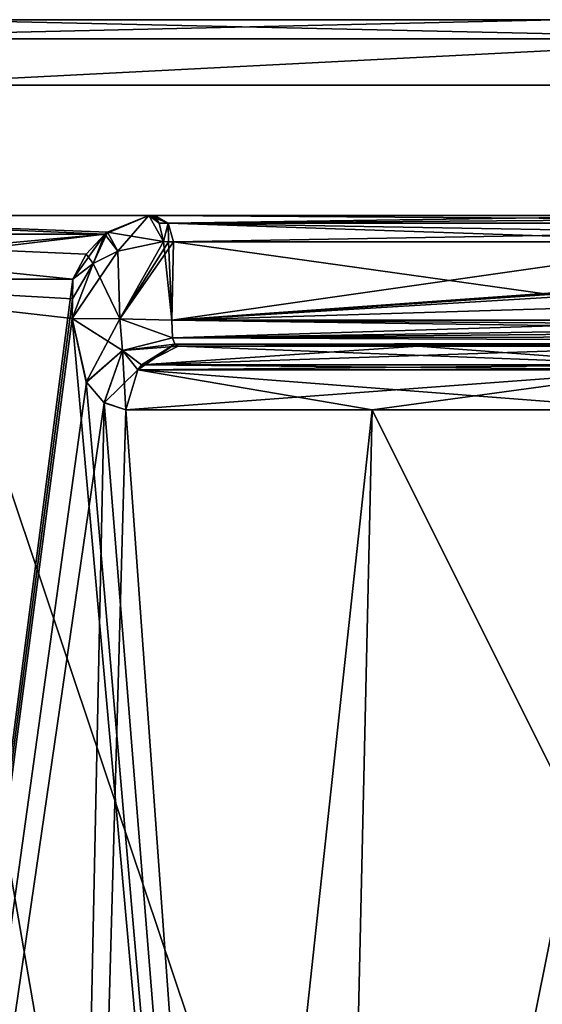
# Model space of a CAD drawing. Header units: millimetres. Extents: x -322 to 175, y 0 to 232.
# Tile 32 of 157: x -166.89 to -162.89, y 83.06 to 90.6. Entities that reach past the tile are written whole.
import ezdxf

# ---------------------------------------------------------------- set-up
doc = ezdxf.new("R2010")
doc.units = ezdxf.units.MM
doc.header["$LTSCALE"] = 65.185185
for name, color, linetype in [('1302', 7, 'CONTINUOUS'), ('1303', 7, 'CONTINUOUS'), ('1305', 7, 'CONTINUOUS'), ('1306', 7, 'CONTINUOUS'), ('1324', 7, 'CONTINUOUS'), ('1325', 7, 'CONTINUOUS'), ('1356', 7, 'CONTINUOUS'), ('1357', 7, 'CONTINUOUS'), ('1363', 7, 'CONTINUOUS'), ('1365', 7, 'CONTINUOUS'), ('1366', 7, 'CONTINUOUS'), ('1367', 7, 'CONTINUOUS'), ('1377', 7, 'CONTINUOUS'), ('1378', 7, 'CONTINUOUS'), ('1379', 7, 'CONTINUOUS'), ('1380', 7, 'CONTINUOUS'), ('1433', 7, 'CONTINUOUS'), ('1440', 7, 'CONTINUOUS'), ('1441', 7, 'CONTINUOUS'), ('1442', 7, 'CONTINUOUS'), ('1443', 7, 'CONTINUOUS'), ('1444', 7, 'CONTINUOUS'), ('1445', 7, 'CONTINUOUS'), ('1468', 7, 'CONTINUOUS'), ('1469', 7, 'CONTINUOUS'), ('1470', 7, 'CONTINUOUS'), ('1471', 7, 'CONTINUOUS')]:
    doc.layers.add(name, color=color, linetype=linetype)

msp = doc.modelspace()

# ---------------------------------------------------------------- linework, layer by layer
at = {"layer": '1302', "color": 7, "linetype": 'CONTINUOUS', "true_color": 0xe0f2ff}
for points in [[(-167.5999, 90.6, -12.7792), (-171.75, 90.6), (-132.4001, 90.6, -12.7792), (-167.5999, 90.6, -12.7792)], [(-132.4001, 90.6, -12.7792), (-171.75, 90.6), (-128.25, 90.6), (-132.4001, 90.6, -12.7792)], [(-128.25, 90.6), (-171.75, 90.6), (-167.5999, 90.6, 12.7792), (-128.25, 90.6)], [(-162.7878, 90.6, -17.5936), (-167.5999, 90.6, -12.7792), (-137.2122, 90.6, -17.5936), (-162.7878, 90.6, -17.5936)], [(-137.2122, 90.6, -17.5936), (-167.5999, 90.6, -12.7792), (-132.4001, 90.6, -12.7792), (-137.2122, 90.6, -17.5936)], [(-132.4001, 90.6, 12.7792), (-128.25, 90.6), (-167.5999, 90.6, 12.7792), (-132.4001, 90.6, 12.7792)], [(-162.7878, 90.6, 17.5936), (-132.4001, 90.6, 12.7792), (-167.5999, 90.6, 12.7792), (-162.7878, 90.6, 17.5936)]]:
    msp.add_3dface(points, dxfattribs=at)
at = {"layer": '1303', "color": 7, "linetype": 'CONTINUOUS', "true_color": 0xe0f2ff}
for points in [[(-168.0007, 61.6, 13.0782), (-163.0783, 61.6, 18.0006), (-168.0006, 90.1, 13.0782), (-168.0007, 61.6, 13.0782)], [(-168.0006, 90.1, 13.0782), (-163.0783, 61.6, 18.0006), (-156.8756, 90.1, 21.161), (-168.0006, 90.1, 13.0782)], [(-163.0783, 61.6, 18.0006), (-156.8755, 61.6, 21.1611), (-156.8756, 90.1, 21.161), (-163.0783, 61.6, 18.0006)]]:
    msp.add_3dface(points, dxfattribs=at)
at = {"layer": '1305', "color": 7, "linetype": 'CONTINUOUS', "true_color": 0xe0f2ff}
for points in [[(-160.8052, 68.6793, -19.4502), (-169.08, 65.7661, -11.4462), (-168.0006, 90.1, -13.0782), (-160.8052, 68.6793, -19.4502)], [(-156.8756, 90.1, -21.161), (-160.8052, 68.6793, -19.4502), (-168.0006, 90.1, -13.0782), (-156.8756, 90.1, -21.161)]]:
    msp.add_3dface(points, dxfattribs=at)
at = {"layer": '1306', "color": 7, "linetype": 'CONTINUOUS', "true_color": 0xe0f2ff}
for points in [[(-169.5428, 89.1, 0.0001), (-165.8986, 89.1, -11.3647), (-157.4977, 89.1, 0), (-169.5428, 89.1, 0.0001)], [(-165.8985, 89.1, 11.3647), (-169.5428, 89.1, 0.0001), (-165.8746, 89.1, 11.347), (-165.8985, 89.1, 11.3647)], [(-165.8746, 89.1, 11.347), (-169.5428, 89.1, 0.0001), (-165.8525, 89.1, 11.3271), (-165.8746, 89.1, 11.347)], [(-165.8525, 89.1, 11.3271), (-169.5428, 89.1, 0.0001), (-161.6751, 89.1, 7.1496), (-165.8525, 89.1, 11.3271)], [(-161.6751, 89.1, 7.1496), (-169.5428, 89.1, 0.0001), (-157.4977, 89.1, 2.9722), (-161.6751, 89.1, 7.1496)], [(-157.4977, 89.1, 2.9722), (-169.5428, 89.1, 0.0001), (-157.4977, 89.1, 0), (-157.4977, 89.1, 2.9722)], [(-165.8986, 89.1, -11.3647), (-161.6751, 89.1, -7.1496), (-157.4977, 89.1, 0), (-165.8986, 89.1, -11.3647)], [(-165.8525, 89.1, -11.327), (-161.6751, 89.1, -7.1496), (-165.8986, 89.1, -11.3647), (-165.8525, 89.1, -11.327)], [(-165.8746, 89.1, -11.347), (-165.8525, 89.1, -11.327), (-165.8986, 89.1, -11.3647), (-165.8746, 89.1, -11.347)]]:
    msp.add_3dface(points, dxfattribs=at)
at = {"layer": '1324', "color": 7, "linetype": 'CONTINUOUS', "true_color": 0xe0f2ff}
for points in [[(-166.4813, 88.6131, 11.405), (-166.4841, 88.4631, 11.4078), (-169.6722, 64.0991, 6.3917), (-166.4813, 88.6131, 11.405)], [(-169.1316, 88.6131, 5.974), (-166.4813, 88.6131, 11.405), (-169.6722, 64.0991, 6.3917), (-169.1316, 88.6131, 5.974)], [(-166.4841, 88.4631, 11.4078), (-166.4869, 88.3131, 11.4107), (-169.6722, 64.0991, 6.3917), (-166.4841, 88.4631, 11.4078)], [(-166.4869, 88.3131, 11.4107), (-166.3771, 87.8239, 11.59), (-169.6722, 64.0991, 6.3917), (-166.4869, 88.3131, 11.4107)], [(-166.3771, 87.8239, 11.59), (-166.2411, 87.6678, 11.7867), (-169.6722, 64.0991, 6.3917), (-166.3771, 87.8239, 11.59)], [(-169.6722, 64.0991, 6.3917), (-166.2411, 87.6678, 11.7867), (-166.7341, 64.0991, 12.1582), (-169.6722, 64.0991, 6.3917)], [(-166.2411, 87.6678, 11.7867), (-166.0753, 87.6131, 12.0143), (-166.7341, 64.0991, 12.1582), (-166.2411, 87.6678, 11.7867)], [(-164.1908, 87.6131, 14.1908), (-162.0143, 87.6131, 16.0753), (-166.7341, 64.0991, 12.1582), (-164.1908, 87.6131, 14.1908)], [(-166.7341, 64.0991, 12.1582), (-162.0143, 87.6131, 16.0753), (-162.158, 64.0991, 16.7342), (-166.7341, 64.0991, 12.1582)], [(-166.0753, 87.6131, 12.0143), (-164.1908, 87.6131, 14.1908), (-166.7341, 64.0991, 12.1582), (-166.0753, 87.6131, 12.0143)]]:
    msp.add_3dface(points, dxfattribs=at)
at = {"layer": '1325', "color": 7, "linetype": 'CONTINUOUS', "true_color": 0xe0f2ff}
for points in [[(-170.1411, 64.0991, -4.7102), (-164.6389, 67.7748, -14.4769), (-169.1316, 88.6131, -5.974), (-170.1411, 64.0991, -4.7102)], [(-169.1316, 88.6131, -5.974), (-164.6389, 67.7748, -14.4769), (-166.4869, 88.3131, -11.4107), (-169.1316, 88.6131, -5.974)], [(-166.4813, 88.6131, -11.405), (-169.1316, 88.6131, -5.974), (-166.4841, 88.4631, -11.4078), (-166.4813, 88.6131, -11.405)], [(-166.4841, 88.4631, -11.4078), (-169.1316, 88.6131, -5.974), (-166.4869, 88.3131, -11.4107), (-166.4841, 88.4631, -11.4078)], [(-166.4869, 88.3131, -11.4107), (-164.6389, 67.7748, -14.4769), (-166.3782, 87.8258, -11.5883), (-166.4869, 88.3131, -11.4107)], [(-166.3782, 87.8258, -11.5883), (-164.6389, 67.7748, -14.4769), (-166.2423, 87.6687, -11.785), (-166.3782, 87.8258, -11.5883)], [(-166.2423, 87.6687, -11.785), (-164.6389, 67.7748, -14.4769), (-166.0753, 87.6131, -12.0143), (-166.2423, 87.6687, -11.785)], [(-166.0753, 87.6131, -12.0143), (-164.6389, 67.7748, -14.4769), (-164.1908, 87.6131, -14.1908), (-166.0753, 87.6131, -12.0143)], [(-164.6389, 67.7748, -14.4769), (-155.2859, 69.7951, -19.8434), (-164.1908, 87.6131, -14.1908), (-164.6389, 67.7748, -14.4769)], [(-164.1908, 87.6131, -14.1908), (-155.2859, 69.7951, -19.8434), (-162.0143, 87.6131, -16.0753), (-164.1908, 87.6131, -14.1908)]]:
    msp.add_3dface(points, dxfattribs=at)
at = {"layer": '1356', "color": 7, "linetype": 'CONTINUOUS', "true_color": 0xe0f2ff}
for points in [[(-167.5999, 90.6, 12.7792), (-169.1422, 90.4536, 11.0518), (-161.0518, 90.4536, 19.1422), (-167.5999, 90.6, 12.7792)], [(-162.7878, 90.6, 17.5936), (-167.5999, 90.6, 12.7792), (-161.0518, 90.4536, 19.1422), (-162.7878, 90.6, 17.5936)], [(-169.1422, 90.4536, 11.0518), (-168.0006, 90.1, 13.0782), (-161.0518, 90.4536, 19.1422), (-169.1422, 90.4536, 11.0518)], [(-168.0006, 90.1, 13.0782), (-156.8756, 90.1, 21.161), (-161.0518, 90.4536, 19.1422), (-168.0006, 90.1, 13.0782)]]:
    msp.add_3dface(points, dxfattribs=at)
at = {"layer": '1357', "color": 7, "linetype": 'CONTINUOUS', "true_color": 0xe0f2ff}
for points in [[(-167.5999, 90.6, -12.7792), (-162.7878, 90.6, -17.5936), (-169.1422, 90.4536, -11.0518), (-167.5999, 90.6, -12.7792)], [(-162.7878, 90.6, -17.5936), (-161.0518, 90.4536, -19.1422), (-169.1422, 90.4536, -11.0518), (-162.7878, 90.6, -17.5936)], [(-161.0518, 90.4536, -19.1422), (-168.0006, 90.1, -13.0782), (-169.1422, 90.4536, -11.0518), (-161.0518, 90.4536, -19.1422)], [(-156.8756, 90.1, -21.161), (-168.0006, 90.1, -13.0782), (-161.0518, 90.4536, -19.1422), (-156.8756, 90.1, -21.161)]]:
    msp.add_3dface(points, dxfattribs=at)
at = {"layer": '1363', "color": 7, "linetype": 'CONTINUOUS', "true_color": 0xe0f2ff}
for points in [[(-163.8374, 88.1, -13.8374), (-157.6134, 88.1, -11.5732), (-165.6749, 88.1, -11.7151), (-163.8374, 88.1, -13.8374)], [(-165.6749, 88.1, -11.7151), (-157.6134, 88.1, -11.5732), (-161.5732, 88.1, -7.6134), (-165.6749, 88.1, -11.7151)], [(-161.7151, 88.1, -15.6749), (-157.6134, 88.1, -11.5732), (-163.8374, 88.1, -13.8374), (-161.7151, 88.1, -15.6749)]]:
    msp.add_3dface(points, dxfattribs=at)
at = {"layer": '1365', "color": 7, "linetype": 'CONTINUOUS', "true_color": 0xe0f2ff}
for points in [[(-165.7224, 88.3, -11.4798), (-161.4293, 88.3, -7.1867), (-165.7111, 88.9, -11.4685), (-165.7224, 88.3, -11.4798)], [(-165.7111, 88.9, -11.4685), (-161.4293, 88.3, -7.1867), (-161.5335, 88.9, -7.2908), (-165.7111, 88.9, -11.4685)]]:
    msp.add_3dface(points, dxfattribs=at)
at = {"layer": '1366', "color": 7, "linetype": 'CONTINUOUS', "true_color": 0xe0f2ff}
for points in [[(-165.6749, 88.1, 11.7151), (-161.5732, 88.1, 7.6134), (-155.1011, 88.1, 9.0609), (-165.6749, 88.1, 11.7151)], [(-163.8374, 88.1, 13.8374), (-165.6749, 88.1, 11.7151), (-158.4081, 88.1, 12.3679), (-163.8374, 88.1, 13.8374)], [(-158.4081, 88.1, 12.3679), (-165.6749, 88.1, 11.7151), (-155.1011, 88.1, 9.0609), (-158.4081, 88.1, 12.3679)], [(-161.7151, 88.1, 15.6749), (-163.8374, 88.1, 13.8374), (-158.4081, 88.1, 12.3679), (-161.7151, 88.1, 15.6749)]]:
    msp.add_3dface(points, dxfattribs=at)
at = {"layer": '1367', "color": 7, "linetype": 'CONTINUOUS', "true_color": 0xe0f2ff}
for points in [[(-157.3576, 88.9, 3.1149), (-157.2408, 88.8769, 2.9981), (-165.7224, 88.3, 11.4798), (-157.3576, 88.9, 3.1149)], [(-161.5343, 88.9, 7.2917), (-157.3576, 88.9, 3.1149), (-165.7224, 88.3, 11.4798), (-161.5343, 88.9, 7.2917)], [(-165.7111, 88.9, 11.4685), (-161.5343, 88.9, 7.2917), (-165.7224, 88.3, 11.4798), (-165.7111, 88.9, 11.4685)], [(-157.2408, 88.8769, 2.9981), (-157.1499, 88.8177, 2.9072), (-165.7224, 88.3, 11.4798), (-157.2408, 88.8769, 2.9981)], [(-165.7224, 88.3, 11.4798), (-157.1499, 88.8177, 2.9072), (-157.1431, 88.5589, 2.9004), (-165.7224, 88.3, 11.4798)], [(-157.1363, 88.3, 2.8937), (-165.7224, 88.3, 11.4798), (-157.1431, 88.5589, 2.9004), (-157.1363, 88.3, 2.8937)]]:
    msp.add_3dface(points, dxfattribs=at)
at = {"layer": '1377', "color": 7, "linetype": 'CONTINUOUS', "true_color": 0xe0f2ff}
for points in [[(-161.6751, 89.1, -7.1496), (-165.8525, 89.1, -11.327), (-165.7525, 89.0414, -11.427), (-161.6751, 89.1, -7.1496)], [(-157.4977, 89.1, -2.9722), (-161.6751, 89.1, -7.1496), (-165.7525, 89.0414, -11.427), (-157.4977, 89.1, -2.9722)], [(-157.4977, 89.1, -2.9722), (-165.7525, 89.0414, -11.427), (-157.3977, 89.0414, -3.0722), (-157.4977, 89.1, -2.9722)], [(-165.7525, 89.0414, -11.427), (-165.7111, 88.9, -11.4685), (-157.3977, 89.0414, -3.0722), (-165.7525, 89.0414, -11.427)], [(-165.7111, 88.9, -11.4685), (-161.5335, 88.9, -7.2908), (-157.3977, 89.0414, -3.0722), (-165.7111, 88.9, -11.4685)]]:
    msp.add_3dface(points, dxfattribs=at)
at = {"layer": '1378', "color": 7, "linetype": 'CONTINUOUS', "true_color": 0xe0f2ff}
for points in [[(-161.4293, 88.3, -7.1867), (-165.7224, 88.3, -11.4798), (-165.7172, 88.1651, -11.5485), (-161.4293, 88.3, -7.1867)], [(-157.1363, 88.3, -2.8937), (-161.4293, 88.3, -7.1867), (-165.7172, 88.1651, -11.5485), (-157.1363, 88.3, -2.8937)], [(-157.1363, 88.3, -2.8937), (-165.7172, 88.1651, -11.5485), (-157.1471, 88.2399, -2.9176), (-157.1363, 88.3, -2.8937)], [(-157.1471, 88.2399, -2.9176), (-165.7172, 88.1651, -11.5485), (-157.1964, 88.1797, -3.0106), (-157.1471, 88.2399, -2.9176)], [(-157.1964, 88.1797, -3.0106), (-165.7172, 88.1651, -11.5485), (-157.2947, 88.1277, -3.1914), (-157.1964, 88.1797, -3.0106)], [(-165.7172, 88.1651, -11.5485), (-165.7006, 88.1172, -11.6261), (-157.2947, 88.1277, -3.1914), (-165.7172, 88.1651, -11.5485)], [(-165.7006, 88.1172, -11.6261), (-165.6749, 88.1, -11.7151), (-157.2947, 88.1277, -3.1914), (-165.7006, 88.1172, -11.6261)], [(-165.6749, 88.1, -11.7151), (-161.5732, 88.1, -7.6134), (-157.2947, 88.1277, -3.1914), (-165.6749, 88.1, -11.7151)]]:
    msp.add_3dface(points, dxfattribs=at)
at = {"layer": '1379', "color": 7, "linetype": 'CONTINUOUS', "true_color": 0xe0f2ff}
for points in [[(-165.8525, 89.1, 11.3271), (-161.6751, 89.1, 7.1496), (-157.3977, 89.0414, 3.0722), (-165.8525, 89.1, 11.3271)], [(-165.8525, 89.1, 11.3271), (-157.3977, 89.0414, 3.0722), (-165.7525, 89.0414, 11.427), (-165.8525, 89.1, 11.3271)], [(-157.3576, 88.9, 3.1149), (-161.5343, 88.9, 7.2917), (-165.7525, 89.0414, 11.427), (-157.3576, 88.9, 3.1149)], [(-157.3977, 89.0414, 3.0722), (-157.3576, 88.9, 3.1149), (-165.7525, 89.0414, 11.427), (-157.3977, 89.0414, 3.0722)], [(-161.5343, 88.9, 7.2917), (-165.7111, 88.9, 11.4685), (-165.7525, 89.0414, 11.427), (-161.5343, 88.9, 7.2917)]]:
    msp.add_3dface(points, dxfattribs=at)
at = {"layer": '1380', "color": 7, "linetype": 'CONTINUOUS', "true_color": 0xe0f2ff}
for points in [[(-165.7224, 88.3, 11.4798), (-157.1363, 88.3, 2.8937), (-157.1474, 88.2395, 2.918), (-165.7224, 88.3, 11.4798)], [(-165.7171, 88.1649, 11.5488), (-165.7224, 88.3, 11.4798), (-157.1968, 88.1794, 3.0114), (-165.7171, 88.1649, 11.5488)], [(-157.1968, 88.1794, 3.0114), (-165.7224, 88.3, 11.4798), (-157.1474, 88.2395, 2.918), (-157.1968, 88.1794, 3.0114)], [(-157.2949, 88.1276, 3.1918), (-165.7171, 88.1649, 11.5488), (-157.1968, 88.1794, 3.0114), (-157.2949, 88.1276, 3.1918)], [(-165.7005, 88.1171, 11.6263), (-165.7171, 88.1649, 11.5488), (-157.2949, 88.1276, 3.1918), (-165.7005, 88.1171, 11.6263)], [(-157.4715, 88.1, 3.5117), (-165.7005, 88.1171, 11.6263), (-157.2949, 88.1276, 3.1918), (-157.4715, 88.1, 3.5117)], [(-157.4715, 88.1, 3.5117), (-161.5732, 88.1, 7.6134), (-165.7005, 88.1171, 11.6263), (-157.4715, 88.1, 3.5117)], [(-161.5732, 88.1, 7.6134), (-165.6749, 88.1, 11.7151), (-165.7005, 88.1171, 11.6263), (-161.5732, 88.1, 7.6134)]]:
    msp.add_3dface(points, dxfattribs=at)
at = {"layer": '1433', "color": 7, "linetype": 'CONTINUOUS', "true_color": 0xe0f2ff}
for points in [[(-166.2352, 88.959, -11.4918), (-169.5428, 89.1, 0.0001), (-169.8917, 88.9582, 0), (-166.2352, 88.959, -11.4918)], [(-169.8917, 88.9582, 0), (-169.5428, 89.1, 0.0001), (-166.2352, 88.959, 11.4919), (-169.8917, 88.9582, 0)], [(-165.8986, 89.1, -11.3647), (-169.5428, 89.1, 0.0001), (-166.2166, 88.974, -11.4901), (-165.8986, 89.1, -11.3647)], [(-169.5428, 89.1, 0.0001), (-165.8985, 89.1, 11.3647), (-166.2352, 88.959, 11.4919), (-169.5428, 89.1, 0.0001)], [(-166.2166, 88.974, -11.4901), (-169.5428, 89.1, 0.0001), (-166.2352, 88.959, -11.4918), (-166.2166, 88.974, -11.4901)], [(-166.2352, 88.959, 11.4919), (-165.8985, 89.1, 11.3647), (-166.2167, 88.974, 11.4902), (-166.2352, 88.959, 11.4919)], [(-169.1316, 88.6131, 5.974), (-170.0426, 88.6131), (-166.2352, 88.959, 11.4919), (-169.1316, 88.6131, 5.974)], [(-170.0426, 88.6131), (-169.8917, 88.9582, 0), (-166.2352, 88.959, 11.4919), (-170.0426, 88.6131)], [(-166.2352, 88.959, -11.4918), (-169.8917, 88.9582, 0), (-166.3785, 88.8048, -11.4761), (-166.2352, 88.959, -11.4918)], [(-169.1316, 88.6131, -5.974), (-166.4813, 88.6131, -11.405), (-169.8917, 88.9582, 0), (-169.1316, 88.6131, -5.974)], [(-169.8917, 88.9582, 0), (-166.4813, 88.6131, -11.405), (-166.3785, 88.8048, -11.4761), (-169.8917, 88.9582, 0)], [(-166.4813, 88.6131, 11.405), (-169.1316, 88.6131, 5.974), (-166.2352, 88.959, 11.4919), (-166.4813, 88.6131, 11.405)], [(-166.4813, 88.6131, 11.405), (-166.2352, 88.959, 11.4919), (-166.3785, 88.8048, 11.4761), (-166.4813, 88.6131, 11.405)]]:
    msp.add_3dface(points, dxfattribs=at)
at = {"layer": '1440', "color": 7, "linetype": 'CONTINUOUS', "true_color": 0xe0f2ff}
for points in [[(-165.6749, 88.1, 11.7151), (-161.924, 87.9582, 15.9544), (-165.9544, 87.9582, 11.924), (-165.6749, 88.1, 11.7151)], [(-165.6749, 88.1, 11.7151), (-163.8374, 88.1, 13.8374), (-161.924, 87.9582, 15.9544), (-165.6749, 88.1, 11.7151)], [(-163.8374, 88.1, 13.8374), (-161.7151, 88.1, 15.6749), (-161.924, 87.9582, 15.9544), (-163.8374, 88.1, 13.8374)], [(-164.1908, 87.6131, 14.1908), (-166.0753, 87.6131, 12.0143), (-165.9824, 87.9204, 11.9449), (-164.1908, 87.6131, 14.1908)], [(-165.9544, 87.9582, 11.924), (-161.9449, 87.9204, 15.9824), (-165.9824, 87.9204, 11.9449), (-165.9544, 87.9582, 11.924)], [(-162.0143, 87.6131, 16.0753), (-164.1908, 87.6131, 14.1908), (-165.9824, 87.9204, 11.9449), (-162.0143, 87.6131, 16.0753)], [(-161.9449, 87.9204, 15.9824), (-162.0143, 87.6131, 16.0753), (-165.9824, 87.9204, 11.9449), (-161.9449, 87.9204, 15.9824)], [(-161.924, 87.9582, 15.9544), (-161.9449, 87.9204, 15.9824), (-165.9544, 87.9582, 11.924), (-161.924, 87.9582, 15.9544)]]:
    msp.add_3dface(points, dxfattribs=at)
at = {"layer": '1441', "color": 7, "linetype": 'CONTINUOUS', "true_color": 0xe0f2ff}
for points in [[(-166.3771, 87.8239, 11.59), (-166.4869, 88.3131, 11.4107), (-166.1005, 88.0672, 11.71), (-166.3771, 87.8239, 11.59)], [(-166.1005, 88.0672, 11.71), (-166.4869, 88.3131, 11.4107), (-166.1207, 88.3102, 11.6241), (-166.1005, 88.0672, 11.71)], [(-165.7224, 88.3, 11.4798), (-165.7171, 88.1649, 11.5488), (-166.1207, 88.3102, 11.6241), (-165.7224, 88.3, 11.4798)], [(-165.7171, 88.1649, 11.5488), (-166.1005, 88.0672, 11.71), (-166.1207, 88.3102, 11.6241), (-165.7171, 88.1649, 11.5488)], [(-165.7171, 88.1649, 11.5488), (-165.7005, 88.1171, 11.6263), (-166.1005, 88.0672, 11.71), (-165.7171, 88.1649, 11.5488)], [(-165.7005, 88.1171, 11.6263), (-165.6749, 88.1, 11.7151), (-166.1005, 88.0672, 11.71), (-165.7005, 88.1171, 11.6263)], [(-166.2411, 87.6678, 11.7867), (-166.3771, 87.8239, 11.59), (-166.1005, 88.0672, 11.71), (-166.2411, 87.6678, 11.7867)], [(-165.9824, 87.9204, 11.9449), (-166.2411, 87.6678, 11.7867), (-166.1005, 88.0672, 11.71), (-165.9824, 87.9204, 11.9449)], [(-165.6749, 88.1, 11.7151), (-165.9544, 87.9582, 11.924), (-166.1005, 88.0672, 11.71), (-165.6749, 88.1, 11.7151)], [(-165.9544, 87.9582, 11.924), (-165.9824, 87.9204, 11.9449), (-166.1005, 88.0672, 11.71), (-165.9544, 87.9582, 11.924)], [(-166.0753, 87.6131, 12.0143), (-166.2411, 87.6678, 11.7867), (-165.9824, 87.9204, 11.9449), (-166.0753, 87.6131, 12.0143)]]:
    msp.add_3dface(points, dxfattribs=at)
at = {"layer": '1442', "color": 7, "linetype": 'CONTINUOUS', "true_color": 0xe0f2ff}
for points in [[(-165.7878, 88.901, 11.5313), (-166.1207, 88.3102, 11.6241), (-166.1357, 88.8289, 11.6115), (-165.7878, 88.901, 11.5313)], [(-165.7479, 88.9005, 11.5018), (-166.1207, 88.3102, 11.6241), (-165.7878, 88.901, 11.5313), (-165.7479, 88.9005, 11.5018)], [(-165.7111, 88.9, 11.4685), (-166.1207, 88.3102, 11.6241), (-165.7479, 88.9005, 11.5018), (-165.7111, 88.9, 11.4685)], [(-165.7111, 88.9, 11.4685), (-165.7224, 88.3, 11.4798), (-166.1207, 88.3102, 11.6241), (-165.7111, 88.9, 11.4685)], [(-166.1207, 88.3102, 11.6241), (-166.4869, 88.3131, 11.4107), (-166.1357, 88.8289, 11.6115), (-166.1207, 88.3102, 11.6241)], [(-166.1357, 88.8289, 11.6115), (-166.4869, 88.3131, 11.4107), (-166.3263, 88.7344, 11.5462), (-166.1357, 88.8289, 11.6115)], [(-166.4869, 88.3131, 11.4107), (-166.4841, 88.4631, 11.4078), (-166.3263, 88.7344, 11.5462), (-166.4869, 88.3131, 11.4107)], [(-166.4841, 88.4631, 11.4078), (-166.4813, 88.6131, 11.405), (-166.3263, 88.7344, 11.5462), (-166.4841, 88.4631, 11.4078)]]:
    msp.add_3dface(points, dxfattribs=at)
at = {"layer": '1443', "color": 7, "linetype": 'CONTINUOUS', "true_color": 0xe0f2ff}
for points in [[(-166.1358, 88.8288, -11.6115), (-166.1208, 88.3102, -11.6241), (-165.7878, 88.901, -11.5313), (-166.1358, 88.8288, -11.6115)], [(-166.1208, 88.3102, -11.6241), (-165.7224, 88.3, -11.4798), (-165.7878, 88.901, -11.5313), (-166.1208, 88.3102, -11.6241)], [(-165.7878, 88.901, -11.5313), (-165.7224, 88.3, -11.4798), (-165.7479, 88.9005, -11.5018), (-165.7878, 88.901, -11.5313)], [(-165.7224, 88.3, -11.4798), (-165.7111, 88.9, -11.4685), (-165.7479, 88.9005, -11.5018), (-165.7224, 88.3, -11.4798)], [(-166.3263, 88.7344, -11.5462), (-166.1208, 88.3102, -11.6241), (-166.1358, 88.8288, -11.6115), (-166.3263, 88.7344, -11.5462)], [(-166.4841, 88.4631, -11.4078), (-166.4869, 88.3131, -11.4107), (-166.3263, 88.7344, -11.5462), (-166.4841, 88.4631, -11.4078)], [(-166.4869, 88.3131, -11.4107), (-166.1208, 88.3102, -11.6241), (-166.3263, 88.7344, -11.5462), (-166.4869, 88.3131, -11.4107)], [(-166.4813, 88.6131, -11.405), (-166.4841, 88.4631, -11.4078), (-166.3263, 88.7344, -11.5462), (-166.4813, 88.6131, -11.405)]]:
    msp.add_3dface(points, dxfattribs=at)
at = {"layer": '1444', "color": 7, "linetype": 'CONTINUOUS', "true_color": 0xe0f2ff}
for points in [[(-166.4869, 88.3131, -11.4107), (-166.3782, 87.8258, -11.5883), (-166.1208, 88.3102, -11.6241), (-166.4869, 88.3131, -11.4107)], [(-166.1208, 88.3102, -11.6241), (-166.3782, 87.8258, -11.5883), (-166.1004, 88.067, -11.7101), (-166.1208, 88.3102, -11.6241)], [(-165.7172, 88.1651, -11.5485), (-165.7224, 88.3, -11.4798), (-166.1208, 88.3102, -11.6241), (-165.7172, 88.1651, -11.5485)], [(-165.7172, 88.1651, -11.5485), (-166.1208, 88.3102, -11.6241), (-166.1004, 88.067, -11.7101), (-165.7172, 88.1651, -11.5485)], [(-165.7006, 88.1172, -11.6261), (-165.7172, 88.1651, -11.5485), (-166.1004, 88.067, -11.7101), (-165.7006, 88.1172, -11.6261)], [(-165.7006, 88.1172, -11.6261), (-166.1004, 88.067, -11.7101), (-165.9824, 87.9204, -11.9449), (-165.7006, 88.1172, -11.6261)], [(-165.7006, 88.1172, -11.6261), (-165.9824, 87.9204, -11.9449), (-165.9544, 87.9582, -11.924), (-165.7006, 88.1172, -11.6261)], [(-165.6749, 88.1, -11.7151), (-165.7006, 88.1172, -11.6261), (-165.9544, 87.9582, -11.924), (-165.6749, 88.1, -11.7151)], [(-166.3782, 87.8258, -11.5883), (-166.2423, 87.6687, -11.785), (-166.1004, 88.067, -11.7101), (-166.3782, 87.8258, -11.5883)], [(-166.2423, 87.6687, -11.785), (-166.0753, 87.6131, -12.0143), (-166.1004, 88.067, -11.7101), (-166.2423, 87.6687, -11.785)], [(-166.1004, 88.067, -11.7101), (-166.0753, 87.6131, -12.0143), (-165.9824, 87.9204, -11.9449), (-166.1004, 88.067, -11.7101)]]:
    msp.add_3dface(points, dxfattribs=at)
at = {"layer": '1445', "color": 7, "linetype": 'CONTINUOUS', "true_color": 0xe0f2ff}
for points in [[(-161.7151, 88.1, -15.6749), (-163.8374, 88.1, -13.8374), (-165.9544, 87.9582, -11.924), (-161.7151, 88.1, -15.6749)], [(-161.7151, 88.1, -15.6749), (-165.9544, 87.9582, -11.924), (-161.924, 87.9582, -15.9544), (-161.7151, 88.1, -15.6749)], [(-163.8374, 88.1, -13.8374), (-165.6749, 88.1, -11.7151), (-165.9544, 87.9582, -11.924), (-163.8374, 88.1, -13.8374)], [(-166.0753, 87.6131, -12.0143), (-164.1908, 87.6131, -14.1908), (-161.9449, 87.9204, -15.9824), (-166.0753, 87.6131, -12.0143)], [(-165.9824, 87.9204, -11.9449), (-166.0753, 87.6131, -12.0143), (-161.9449, 87.9204, -15.9824), (-165.9824, 87.9204, -11.9449)], [(-165.9544, 87.9582, -11.924), (-165.9824, 87.9204, -11.9449), (-161.924, 87.9582, -15.9544), (-165.9544, 87.9582, -11.924)], [(-161.924, 87.9582, -15.9544), (-165.9824, 87.9204, -11.9449), (-161.9449, 87.9204, -15.9824), (-161.924, 87.9582, -15.9544)], [(-164.1908, 87.6131, -14.1908), (-162.0143, 87.6131, -16.0753), (-161.9449, 87.9204, -15.9824), (-164.1908, 87.6131, -14.1908)]]:
    msp.add_3dface(points, dxfattribs=at)
at = {"layer": '1468', "color": 7, "linetype": 'CONTINUOUS', "true_color": 0xe0f2ff}
for points in [[(-165.8986, 89.1, -11.3647), (-166.2166, 88.974, -11.4901), (-165.7878, 88.901, -11.5313), (-165.8986, 89.1, -11.3647)], [(-165.8986, 89.1, -11.3647), (-165.7878, 88.901, -11.5313), (-165.8204, 89.0418, -11.4822), (-165.8986, 89.1, -11.3647)], [(-166.2352, 88.959, -11.4918), (-166.3785, 88.8048, -11.4761), (-166.3263, 88.7344, -11.5462), (-166.2352, 88.959, -11.4918)], [(-166.2352, 88.959, -11.4918), (-166.3263, 88.7344, -11.5462), (-166.1358, 88.8288, -11.6115), (-166.2352, 88.959, -11.4918)], [(-166.2166, 88.974, -11.4901), (-166.2352, 88.959, -11.4918), (-166.1358, 88.8288, -11.6115), (-166.2166, 88.974, -11.4901)], [(-166.2166, 88.974, -11.4901), (-166.1358, 88.8288, -11.6115), (-165.7878, 88.901, -11.5313), (-166.2166, 88.974, -11.4901)], [(-166.3785, 88.8048, -11.4761), (-166.4813, 88.6131, -11.405), (-166.3263, 88.7344, -11.5462), (-166.3785, 88.8048, -11.4761)]]:
    msp.add_3dface(points, dxfattribs=at)
at = {"layer": '1469', "color": 7, "linetype": 'CONTINUOUS', "true_color": 0xe0f2ff}
for points in [[(-165.8746, 89.1, -11.347), (-165.8986, 89.1, -11.3647), (-165.8204, 89.0418, -11.4822), (-165.8746, 89.1, -11.347)], [(-165.8525, 89.1, -11.327), (-165.8746, 89.1, -11.347), (-165.8204, 89.0418, -11.4822), (-165.8525, 89.1, -11.327)], [(-165.7525, 89.0414, -11.427), (-165.8525, 89.1, -11.327), (-165.8204, 89.0418, -11.4822), (-165.7525, 89.0414, -11.427)], [(-165.7878, 88.901, -11.5313), (-165.7525, 89.0414, -11.427), (-165.8204, 89.0418, -11.4822), (-165.7878, 88.901, -11.5313)], [(-165.7525, 89.0414, -11.427), (-165.7878, 88.901, -11.5313), (-165.7479, 88.9005, -11.5018), (-165.7525, 89.0414, -11.427)], [(-165.7111, 88.9, -11.4685), (-165.7525, 89.0414, -11.427), (-165.7479, 88.9005, -11.5018), (-165.7111, 88.9, -11.4685)]]:
    msp.add_3dface(points, dxfattribs=at)
at = {"layer": '1470', "color": 7, "linetype": 'CONTINUOUS', "true_color": 0xe0f2ff}
for points in [[(-166.2167, 88.974, 11.4902), (-165.8985, 89.1, 11.3647), (-166.1357, 88.8289, 11.6115), (-166.2167, 88.974, 11.4902)], [(-165.8985, 89.1, 11.3647), (-165.7878, 88.901, 11.5313), (-166.1357, 88.8289, 11.6115), (-165.8985, 89.1, 11.3647)], [(-165.7878, 88.901, 11.5313), (-165.8985, 89.1, 11.3647), (-165.8204, 89.0418, 11.4822), (-165.7878, 88.901, 11.5313)], [(-166.3785, 88.8048, 11.4761), (-166.2352, 88.959, 11.4919), (-166.3263, 88.7344, 11.5462), (-166.3785, 88.8048, 11.4761)], [(-166.2352, 88.959, 11.4919), (-166.2167, 88.974, 11.4902), (-166.3263, 88.7344, 11.5462), (-166.2352, 88.959, 11.4919)], [(-166.2167, 88.974, 11.4902), (-166.1357, 88.8289, 11.6115), (-166.3263, 88.7344, 11.5462), (-166.2167, 88.974, 11.4902)], [(-166.4813, 88.6131, 11.405), (-166.3785, 88.8048, 11.4761), (-166.3263, 88.7344, 11.5462), (-166.4813, 88.6131, 11.405)]]:
    msp.add_3dface(points, dxfattribs=at)
at = {"layer": '1471', "color": 7, "linetype": 'CONTINUOUS', "true_color": 0xe0f2ff}
for points in [[(-165.8985, 89.1, 11.3647), (-165.8746, 89.1, 11.347), (-165.7525, 89.0414, 11.427), (-165.8985, 89.1, 11.3647)], [(-165.8985, 89.1, 11.3647), (-165.7525, 89.0414, 11.427), (-165.8204, 89.0418, 11.4822), (-165.8985, 89.1, 11.3647)], [(-165.8746, 89.1, 11.347), (-165.8525, 89.1, 11.3271), (-165.7525, 89.0414, 11.427), (-165.8746, 89.1, 11.347)], [(-165.7525, 89.0414, 11.427), (-165.7878, 88.901, 11.5313), (-165.8204, 89.0418, 11.4822), (-165.7525, 89.0414, 11.427)], [(-165.7525, 89.0414, 11.427), (-165.7479, 88.9005, 11.5018), (-165.7878, 88.901, 11.5313), (-165.7525, 89.0414, 11.427)], [(-165.7525, 89.0414, 11.427), (-165.7111, 88.9, 11.4685), (-165.7479, 88.9005, 11.5018), (-165.7525, 89.0414, 11.427)]]:
    msp.add_3dface(points, dxfattribs=at)

doc.saveas('drawing.dxf')
